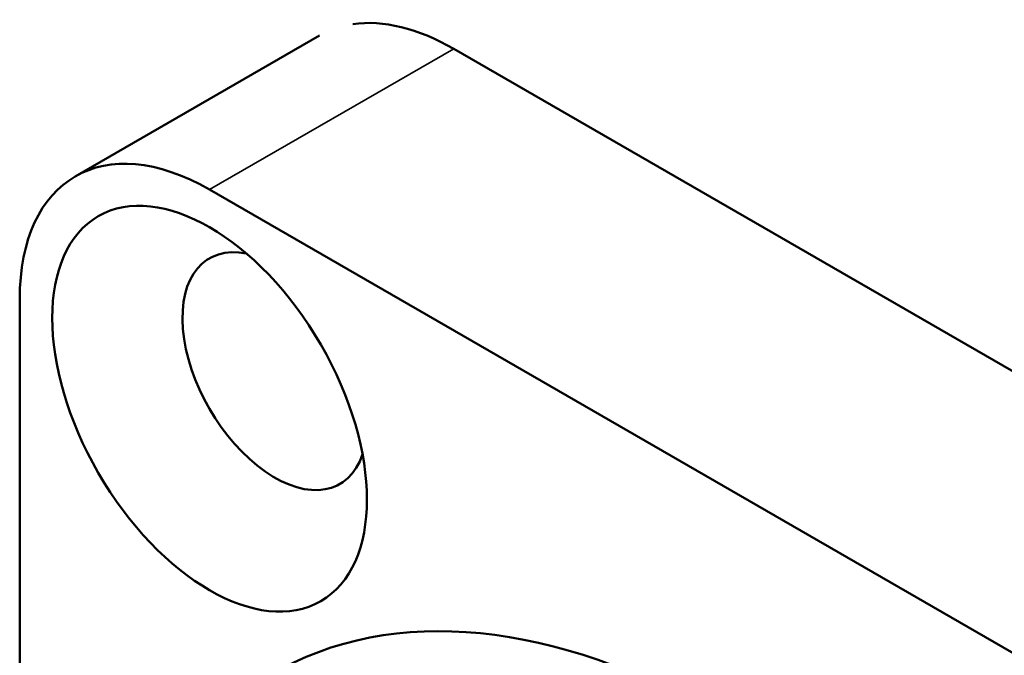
# Model space of a CAD drawing. Header units: millimetres. Extents: x 0 to 1891, y -60 to 594.
# Tile 80 of 118: x 688.01 to 694.43, y 193.4 to 197.55. Entities that reach past the tile are written whole.
import ezdxf

# ---------------------------------------------------------------- set-up
doc = ezdxf.new("R2010")
doc.units = ezdxf.units.MM
doc.layers.add('Sichtbar (ISO)', color=7, linetype='Continuous', lineweight=50)
doc.layers.add('Sichtbar schmal (ISO)', color=7, linetype='Continuous', lineweight=35)

msp = doc.modelspace()

# ---------------------------------------------------------------- linework, layer by layer
at = {"layer": 'Sichtbar (ISO)'}
for p, q in [((689.9644, 197.447), (688.3734, 196.5285)), ((690.8393, 197.3604), (697.5569, 193.4824)), ((695.9659, 192.5638), (689.2483, 196.4418)), ((688.0111, 192.782), (688.011, 195.7273))]:
    msp.add_line(p, q, dxfattribs=at)
for centre, major_axis, start_param, end_param in [((690.8394, 195.9315), (-0.875, 1.5155), 5.497831, 6.057652), ((689.2484, 195.0129), (-0.875, 1.5155), 5.497831, 7.068627), ((689.6727, 195.2579), (-0.425, 0.7361), 5.807959, 9.900004), ((692.6073, 188.1748), (2.95, -5.1095), 0, 3.120763)]:
    msp.add_ellipse(centre, major_axis=major_axis, ratio=0.57735, start_param=start_param, end_param=end_param, dxfattribs=at)
msp.add_ellipse((689.2484, 195.0129), major_axis=(-0.725, 1.2557), ratio=0.57735, dxfattribs=at)
at = {"layer": 'Sichtbar schmal (ISO)'}
msp.add_line((689.2483, 196.4418), (690.8393, 197.3604), dxfattribs=at)

doc.saveas('drawing.dxf')
